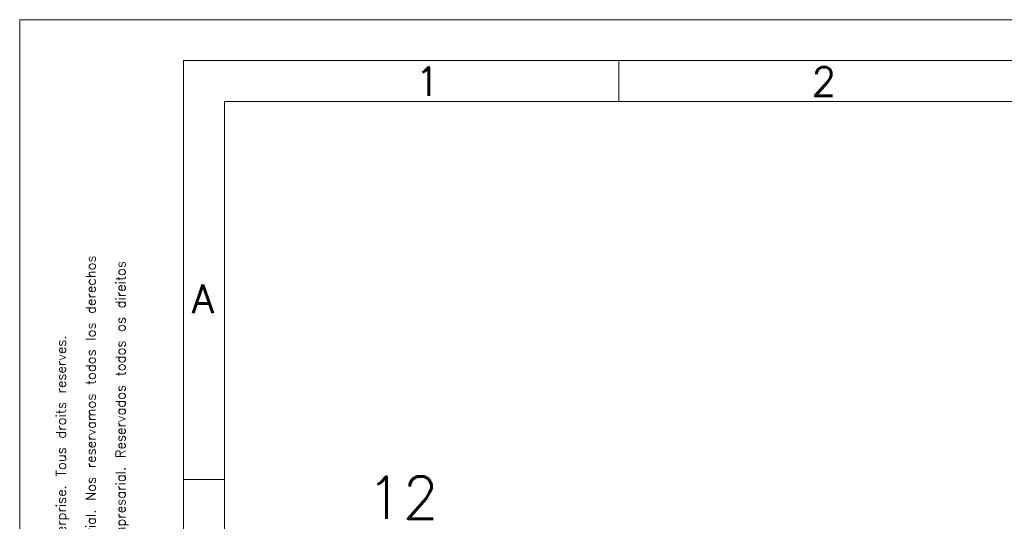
# Model space of a CAD drawing. Extents: x 0 to 1588, y 0 to 1123.
# Tile 28 of 35: x 0 to 455, y 892 to 1123. Entities that reach past the tile are written whole.
import ezdxf
from ezdxf.enums import TextEntityAlignment as Align

# ---------------------------------------------------------------- set-up
doc = ezdxf.new("R2010")
doc.units = 0
doc.header["$LTSCALE"] = 18.91
doc.header["$MEASUREMENT"] = 0
doc.layers.add('12100_RIGHT_DIM', color=7, linetype='CONTINUOUS')
doc.layers.add('90000_FRAME', color=7, linetype='CONTINUOUS')
doc.styles.add('SEACAD_TXT_SHX', font='txt.shx', dxfattribs={"height": 0.2})
doc.styles.get("Standard").update_dxf_attribs({"font": 'txt.shx'})

msp = doc.modelspace()

# ---------------------------------------------------------------- linework, layer by layer
at = {"layer": '90000_FRAME', "color": 7, "linetype": 'CONTINUOUS', "lineweight": 13}
for p, q in [((0, 1123.238556), (0, 0)), ((0, 1123.238556), (1588.41816, 1123.238556)), ((75.63896, 1104.328816), (75.63896, 18.90974)), ((75.63896, 1104.328816), (1569.50842, 1104.328816)), ((276.573857, 1085.419076), (276.573857, 1104.328816)), ((94.5487, 1085.419076), (1550.59868, 1085.419076)), ((94.5487, 147.495972), (94.5487, 1085.419076)), ((75.63896, 910.882176), (94.5487, 910.882176))]:
    msp.add_line(p, q, dxfattribs=at)

# ---------------------------------------------------------------- texts
at = {"layer": '12100_RIGHT_DIM', "color": 7, "linetype": 'CONTINUOUS', "lineweight": 13}
msp.add_text('12', height=19.424, dxfattribs=at).set_placement((176.771934, 892.820192), align=Align.CENTER)
at = {"layer": '90000_FRAME', "color": 7, "linetype": 'CONTINUOUS', "lineweight": 13, "style": 'SEACAD_TXT_SHX'}
for s, p in [('1', (182.566335, 1101.303417)), ('2', (365.599457, 1101.303417)), ('A', (79.483728, 1000.956922))]:
    msp.add_text(s, height=13.236818, dxfattribs=at).set_placement(p, align=Align.TOP_LEFT)
for s, p in [('Confiado como secreto industrial. Nos reservamos todos los derechos', (30.60602, 791.470768)), ('Comunicado como segredo empresarial. Reservados todos os direitos', (44.333091, 791.470809)), ("Confie a titre de secret d'enterprise. Tous droits reserves.", (16.87895, 791.470727))]:
    msp.add_text(s, height=4.466868, rotation=90.000172, dxfattribs=at).set_placement(p, align=Align.TOP_LEFT)

doc.saveas('drawing.dxf')
